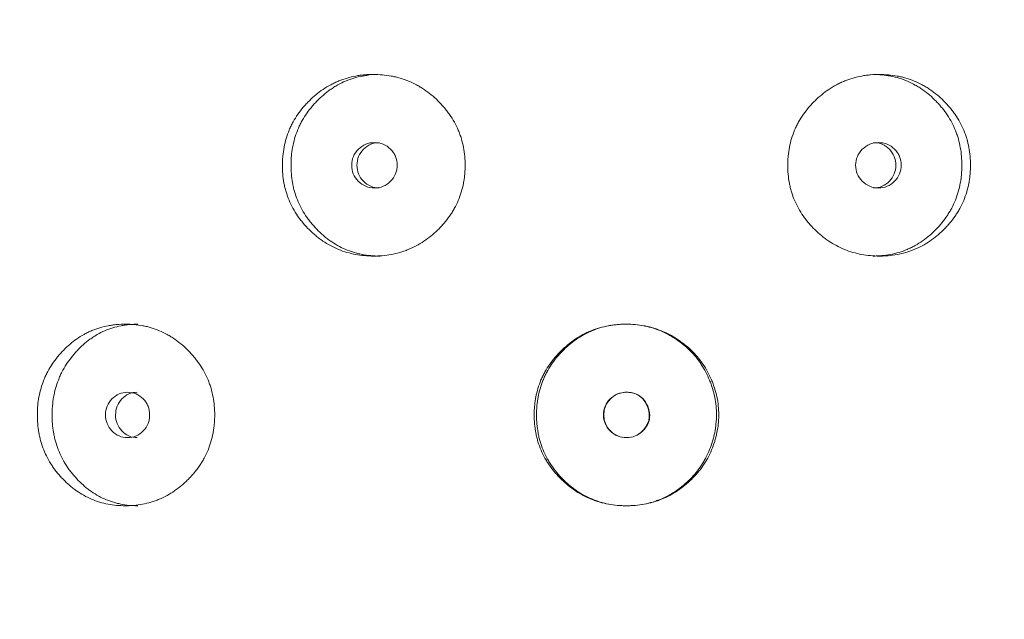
# Model space of a CAD drawing. Header units: millimetres. Extents: x 4 to 1188, y 1 to 840.
# Tile 47 of 197: x 350.49 to 356.69, y 380.5 to 384.28. Entities that reach past the tile are written whole.
import ezdxf

# ---------------------------------------------------------------- set-up
doc = ezdxf.new("R2010")
doc.units = ezdxf.units.MM
doc.layers.add('1', color=7, linetype='Continuous')
doc.styles.add('Arial Unicode MS', font='Arial Unicode MS')
doc.dimstyles.get("Standard").update_dxf_attribs({"dimtxt": 0.18, "dimasz": 0.18, "dimexe": 0.18, "dimexo": 0.0625, "dimgap": 0.09, "dimtad": 0, "dimtih": 1, "dimtoh": 1, "dimdec": 4, "dimzin": 0, "dimdsep": 46, "dimtxsty": 'Standard', "dimcen": 0.09, "dimadec": 0, "dimazin": 0, "dimtfac": 1, "dimtdec": 4, "dimtofl": 0, "dimtmove": 0, "dimatfit": 3, "dimfxl": 0, "dimtolj": 1, "dimtzin": 0, "dimarcsym": 0})

# ---------------------------------------------------------------- blocks, each defined once
blk = doc.blocks.new('_U16')
at = {"layer": '1', "color": 18, "lineweight": 35}
for p, q in [((344.5925, 527.4114), (404.5206, 527.4114)), ((402.5206, 527.4114), (402.5206, 270.3119)), ((366.0211, 270.3119), (404.5206, 270.3119))]:
    blk.add_line(p, q, dxfattribs=at)
at = {"layer": '1', "color": 18, "lineweight": 70}
for points in [[(402.5206, 527.4114), (403.2965, 523.9114), (401.7447, 523.9114)], [(402.5206, 270.3119), (401.7447, 273.8119), (403.2965, 273.8119)]]:
    blk.add_solid(points, dxfattribs=at)
at = {"layer": '1', "color": 18, "linetype": 'Continuous', "lineweight": 13, "insert": (400.4507, 388.3042), "char_height": 5, "attachment_point": 7, "rotation": 90, "line_spacing_factor": 1.047437, "style": 'Arial Unicode MS'}
blk.add_mtext('\\fArial Unicode MS|b0|i0;\\W1.0000;{\\H1.21x;(}1800{\\H1.21x;)}', dxfattribs=at)

msp = doc.modelspace()

# ---------------------------------------------------------------- linework, layer by layer
at = {"layer": '1', "color": 154, "linetype": 'Continuous', "lineweight": 13}
for points, knots in [([(353.2912, 383.3618), (353.2912, 383.3595), (353.2912, 383.3571), (353.2912, 383.3523), (353.291, 383.3451), (353.2905, 383.3285), (353.2889, 383.3047), (353.2867, 383.2858), (353.2848, 383.2716), (353.284, 383.2669), (353.2825, 383.2575), (353.2816, 383.2529), (353.2736, 383.211), (353.2627, 383.1751), (353.2407, 383.1233), (353.2324, 383.1063), (353.2209, 383.0856), (353.2185, 383.0814), (353.2136, 383.0732), (353.2062, 383.0611), (353.1983, 383.0492), (353.182, 383.0261), (353.1705, 383.0112), (353.1521, 382.9898), (353.1458, 382.9828), (353.133, 382.9691), (353.1264, 382.9623), (353.1129, 382.9491), (353.106, 382.9426), (353.0954, 382.9331), (353.0918, 382.93), (353.0846, 382.9238), (353.081, 382.9208), (353.0627, 382.9058), (353.0476, 382.8946), (353.001, 382.8634), (352.9679, 382.8457), (352.9284, 382.8297), (352.924, 382.8279), (352.9151, 382.8246), (352.9018, 382.8199), (352.8884, 382.8156), (352.8614, 382.8079), (352.8433, 382.8036), (352.8066, 382.797), (352.7881, 382.7945), (352.7601, 382.7921), (352.7507, 382.7915), (352.7366, 382.7909), (352.7319, 382.7907), (352.7225, 382.7905), (352.7178, 382.7905), (352.6755, 382.7905), (352.6383, 382.7937), (352.5832, 382.8039), (352.565, 382.8082), (352.5287, 382.8189), (352.5111, 382.8251), (352.4595, 382.8464), (352.4187, 382.8684), (352.3806, 382.8957), (352.3656, 382.907), (352.3582, 382.9129), (352.3364, 382.931), (352.3226, 382.9436), (352.296, 382.97), (352.2832, 382.9838), (352.2651, 383.0053), (352.2562, 383.0163), (352.2477, 383.0277), (352.2422, 383.0353), (352.2394, 383.0392), (352.2152, 383.0743), (352.1972, 383.1071), (352.1757, 383.1589), (352.1678, 383.1811), (352.1614, 383.2039), (352.159, 383.213), (352.1578, 383.2176), (352.1545, 383.2316), (352.1525, 383.2408), (352.1439, 383.2874), (352.14, 383.3344), (352.1411, 383.3817), (352.142, 383.4007), (352.1427, 383.4102), (352.1453, 383.4386), (352.1479, 383.4573), (352.1584, 383.5127), (352.1691, 383.5487), (352.1856, 383.5881), (352.1875, 383.5925), (352.1915, 383.6011), (352.1975, 383.614), (352.204, 383.6265), (352.2176, 383.6512), (352.2274, 383.6671), (352.2487, 383.6978), (352.2601, 383.7126), (352.2783, 383.734), (352.2845, 383.7411), (352.2941, 383.7515), (352.2974, 383.7549), (352.3039, 383.7617), (352.3073, 383.765), (352.3374, 383.7948), (352.3661, 383.8187), (352.4125, 383.8501), (352.4285, 383.8598), (352.4493, 383.8709), (352.4535, 383.8731), (352.4619, 383.8773), (352.4662, 383.8793), (352.4789, 383.8853), (352.4874, 383.889), (352.5305, 383.9065), (352.5661, 383.9167), (352.6119, 383.9252), (352.6257, 383.9273), (352.6397, 383.9291), (352.6491, 383.9301), (352.6538, 383.9306), (352.6772, 383.9326), (352.6959, 383.9334), (352.752, 383.9333), (352.7892, 383.9302), (352.831, 383.9225), (352.8357, 383.9216), (352.8449, 383.9197), (352.8587, 383.9166), (352.8904, 383.9082), (352.9343, 383.8929), (352.9765, 383.873), (353.0051, 383.8568), (353.0172, 383.8493), (353.0251, 383.8442), (353.0291, 383.8416), (353.0645, 383.8178), (353.0934, 383.7938), (353.1338, 383.7543), (353.1467, 383.7405), (353.1621, 383.7224), (353.1652, 383.7188), (353.1711, 383.7114), (353.18, 383.7003), (353.1883, 383.6889), (353.2152, 383.6504), (353.2335, 383.6176), (353.2519, 383.5741), (353.2554, 383.5652), (353.2618, 383.5473), (353.2648, 383.5382), (353.2729, 383.5111), (353.2774, 383.4928), (353.2879, 383.4374), (353.2912, 383.3999), (353.2912, 383.3618)], [0, 0, 0, 0, 0.001953, 0.001953, 0.003906, 0.007812, 0.015625, 0.023438, 0.023438, 0.027344, 0.027344, 0.03125, 0.03125, 0.0625, 0.0625, 0.078125, 0.078125, 0.082031, 0.082031, 0.085938, 0.09375, 0.09375, 0.109375, 0.109375, 0.117187, 0.117187, 0.125, 0.125, 0.132812, 0.132812, 0.136719, 0.136719, 0.140625, 0.140625, 0.15625, 0.15625, 0.1875, 0.1875, 0.191406, 0.191406, 0.195312, 0.203125, 0.203125, 0.21875, 0.21875, 0.234375, 0.234375, 0.242187, 0.242187, 0.246094, 0.246094, 0.25, 0.25, 0.28125, 0.28125, 0.296875, 0.296875, 0.3125, 0.3125, 0.34375, 0.351562, 0.351562, 0.359375, 0.359375, 0.375, 0.375, 0.390625, 0.390625, 0.398437, 0.402344, 0.402344, 0.40625, 0.40625, 0.4375, 0.4375, 0.453125, 0.457031, 0.457031, 0.460937, 0.460937, 0.46875, 0.46875, 0.5, 0.507812, 0.507812, 0.515625, 0.515625, 0.53125, 0.53125, 0.5625, 0.5625, 0.566406, 0.566406, 0.570312, 0.578125, 0.578125, 0.59375, 0.59375, 0.609375, 0.609375, 0.617187, 0.617187, 0.621094, 0.621094, 0.625, 0.625, 0.65625, 0.65625, 0.671875, 0.671875, 0.675781, 0.675781, 0.679687, 0.679687, 0.6875, 0.6875, 0.71875, 0.71875, 0.726562, 0.730469, 0.730469, 0.734375, 0.734375, 0.75, 0.75, 0.78125, 0.78125, 0.785156, 0.785156, 0.789062, 0.796875, 0.8125, 0.828125, 0.835937, 0.839844, 0.839844, 0.84375, 0.84375, 0.875, 0.875, 0.890625, 0.890625, 0.894531, 0.894531, 0.898437, 0.90625, 0.90625, 0.9375, 0.9375, 0.945312, 0.945312, 0.953125, 0.953125, 0.96875, 0.96875, 1, 1, 1, 1]), ([(352.7537, 382.7905), (352.7533, 382.7905), (352.753, 382.7905), (352.7156, 382.7905), (352.6789, 382.7938), (352.6335, 382.8026), (352.6244, 382.8046), (352.6109, 382.8079), (352.6064, 382.8091), (352.5974, 382.8116), (352.5751, 382.8181), (352.5535, 382.826), (352.503, 382.8477), (352.4671, 382.8679), (352.4333, 382.8924), (352.4259, 382.898), (352.4222, 382.9008), (352.4112, 382.9094), (352.404, 382.9153), (352.3829, 382.9335), (352.3695, 382.9462), (352.3437, 382.9728), (352.3314, 382.9866), (352.3138, 383.0082), (352.3081, 383.0156), (352.2998, 383.0269), (352.2971, 383.0307), (352.2917, 383.0383), (352.2891, 383.0422), (352.2659, 383.0771), (352.2487, 383.1098), (352.2281, 383.1612), (352.2206, 383.1832), (352.2145, 383.2058), (352.2122, 383.2149), (352.2111, 383.2195), (352.2079, 383.2332), (352.206, 383.2424), (352.1978, 383.2884), (352.1942, 383.3347), (352.1953, 383.3815), (352.1961, 383.4002), (352.1967, 383.4096), (352.1992, 383.4376), (352.2017, 383.4561), (352.2117, 383.5109), (352.2219, 383.5466), (352.2377, 383.5857), (352.2395, 383.59), (352.2432, 383.5986), (352.249, 383.6115), (352.2552, 383.6239), (352.2682, 383.6485), (352.2872, 383.6802), (352.3092, 383.7099), (352.3268, 383.7314), (352.3328, 383.7385), (352.3452, 383.7524), (352.3516, 383.7592), (352.3841, 383.7925), (352.412, 383.8166), (352.4498, 383.8431), (352.4613, 383.8508), (352.4732, 383.858), (352.4812, 383.8628), (352.4853, 383.8651), (352.5056, 383.8764), (352.5222, 383.8845), (352.573, 383.9059), (352.608, 383.9164), (352.6533, 383.925), (352.6624, 383.9265), (352.6755, 383.9283), (352.6794, 383.9288), (352.6832, 383.9293)], [0, 0, 0, 0, 0.000618, 0.000618, 0.065703, 0.065703, 0.081975, 0.081975, 0.09011, 0.09011, 0.098246, 0.130789, 0.130789, 0.195874, 0.204009, 0.204009, 0.212145, 0.212145, 0.228416, 0.228416, 0.260959, 0.260959, 0.293501, 0.293501, 0.309773, 0.309773, 0.317908, 0.317908, 0.326044, 0.326044, 0.391129, 0.391129, 0.423671, 0.431807, 0.431807, 0.439943, 0.439943, 0.456214, 0.456214, 0.521299, 0.53757, 0.53757, 0.553842, 0.553842, 0.586384, 0.586384, 0.651469, 0.651469, 0.659605, 0.659605, 0.667741, 0.684012, 0.684012, 0.716554, 0.749097, 0.749097, 0.765368, 0.765368, 0.781639, 0.781639, 0.846725, 0.846725, 0.862996, 0.871132, 0.871132, 0.879267, 0.879267, 0.91181, 0.91181, 0.976895, 0.976895, 0.993166, 0.993166, 1, 1, 1, 1]), ([(356.4727, 383.3618), (356.4727, 383.3595), (356.4727, 383.3571), (356.4726, 383.3523), (356.4725, 383.3451), (356.472, 383.3285), (356.4704, 383.3047), (356.4683, 383.2858), (356.4663, 383.2716), (356.4656, 383.2669), (356.4641, 383.2575), (356.4632, 383.2529), (356.4553, 383.211), (356.4446, 383.1751), (356.4229, 383.1233), (356.4147, 383.1063), (356.4033, 383.0856), (356.4009, 383.0814), (356.3961, 383.0732), (356.3888, 383.0611), (356.381, 383.0492), (356.3649, 383.0261), (356.3535, 383.0112), (356.3353, 382.9898), (356.3291, 382.9828), (356.3164, 382.9691), (356.3098, 382.9623), (356.2965, 382.9491), (356.2896, 382.9426), (356.2791, 382.9331), (356.2756, 382.93), (356.2685, 382.9238), (356.2649, 382.9208), (356.2468, 382.9058), (356.2318, 382.8946), (356.1856, 382.8634), (356.1527, 382.8457), (356.1134, 382.8297), (356.109, 382.8279), (356.1002, 382.8246), (356.087, 382.8199), (356.0736, 382.8156), (356.0467, 382.8079), (356.0286, 382.8036), (355.9921, 382.797), (355.9736, 382.7945), (355.9457, 382.7921), (355.9363, 382.7915), (355.9222, 382.7909), (355.9175, 382.7907), (355.9081, 382.7905), (355.9034, 382.7905), (355.8611, 382.7905), (355.8238, 382.7937), (355.7686, 382.8039), (355.7503, 382.8082), (355.7139, 382.8189), (355.6962, 382.8251), (355.6443, 382.8464), (355.6032, 382.8684), (355.5648, 382.8957), (355.5497, 382.907), (355.5422, 382.9129), (355.5203, 382.931), (355.5063, 382.9436), (355.4794, 382.97), (355.4665, 382.9838), (355.4481, 383.0053), (355.4392, 383.0163), (355.4306, 383.0277), (355.425, 383.0353), (355.4222, 383.0392), (355.3977, 383.0743), (355.3795, 383.1071), (355.3576, 383.1589), (355.3497, 383.1811), (355.3432, 383.2039), (355.3407, 383.213), (355.3395, 383.2176), (355.3361, 383.2316), (355.3341, 383.2408), (355.3254, 383.2874), (355.3215, 383.3344), (355.3226, 383.3817), (355.3235, 383.4007), (355.3242, 383.4102), (355.3268, 383.4386), (355.3295, 383.4573), (355.3402, 383.5127), (355.351, 383.5487), (355.3677, 383.5881), (355.3697, 383.5925), (355.3736, 383.6011), (355.3797, 383.614), (355.3863, 383.6265), (355.4001, 383.6512), (355.4101, 383.6671), (355.4316, 383.6978), (355.4431, 383.7126), (355.4615, 383.734), (355.4678, 383.7411), (355.4775, 383.7515), (355.4808, 383.7549), (355.4874, 383.7617), (355.4908, 383.765), (355.5212, 383.7948), (355.5502, 383.8187), (355.597, 383.8501), (355.6131, 383.8598), (355.6341, 383.8709), (355.6383, 383.8731), (355.6467, 383.8773), (355.651, 383.8793), (355.6638, 383.8853), (355.6724, 383.889), (355.7157, 383.9065), (355.7514, 383.9167), (355.7973, 383.9252), (355.8112, 383.9273), (355.8252, 383.9291), (355.8346, 383.9301), (355.8393, 383.9306), (355.8628, 383.9326), (355.8815, 383.9334), (355.9376, 383.9333), (355.9748, 383.9302), (356.0165, 383.9225), (356.0211, 383.9216), (356.0303, 383.9197), (356.044, 383.9166), (356.0756, 383.9082), (356.1193, 383.8929), (356.1612, 383.873), (356.1896, 383.8568), (356.2016, 383.8493), (356.2095, 383.8442), (356.2135, 383.8416), (356.2486, 383.8178), (356.2772, 383.7938), (356.3172, 383.7543), (356.33, 383.7405), (356.3452, 383.7224), (356.3482, 383.7188), (356.3541, 383.7114), (356.3629, 383.7003), (356.3711, 383.6889), (356.3977, 383.6504), (356.4158, 383.6176), (356.4339, 383.5741), (356.4373, 383.5652), (356.4437, 383.5473), (356.4466, 383.5382), (356.4547, 383.5111), (356.459, 383.4928), (356.4694, 383.4374), (356.4727, 383.3999), (356.4727, 383.3618)], [0, 0, 0, 0, 0.001953, 0.001953, 0.003906, 0.007813, 0.015625, 0.023438, 0.023438, 0.027344, 0.027344, 0.03125, 0.03125, 0.0625, 0.0625, 0.078125, 0.078125, 0.082031, 0.082031, 0.085938, 0.09375, 0.09375, 0.109375, 0.109375, 0.117188, 0.117188, 0.125, 0.125, 0.132813, 0.132813, 0.136719, 0.136719, 0.140625, 0.140625, 0.15625, 0.15625, 0.1875, 0.1875, 0.191406, 0.191406, 0.195313, 0.203125, 0.203125, 0.21875, 0.21875, 0.234375, 0.234375, 0.242188, 0.242188, 0.246094, 0.246094, 0.25, 0.25, 0.28125, 0.28125, 0.296875, 0.296875, 0.3125, 0.3125, 0.34375, 0.351563, 0.351563, 0.359375, 0.359375, 0.375, 0.375, 0.390625, 0.390625, 0.398438, 0.402344, 0.402344, 0.40625, 0.40625, 0.4375, 0.4375, 0.453125, 0.457031, 0.457031, 0.460938, 0.460938, 0.46875, 0.46875, 0.5, 0.507813, 0.507813, 0.515625, 0.515625, 0.53125, 0.53125, 0.5625, 0.5625, 0.566406, 0.566406, 0.570313, 0.578125, 0.578125, 0.59375, 0.59375, 0.609375, 0.609375, 0.617188, 0.617188, 0.621094, 0.621094, 0.625, 0.625, 0.65625, 0.65625, 0.671875, 0.671875, 0.675781, 0.675781, 0.679688, 0.679688, 0.6875, 0.6875, 0.71875, 0.71875, 0.726563, 0.730469, 0.730469, 0.734375, 0.734375, 0.75, 0.75, 0.78125, 0.78125, 0.785156, 0.785156, 0.789063, 0.796875, 0.8125, 0.828125, 0.835938, 0.839844, 0.839844, 0.84375, 0.84375, 0.875, 0.875, 0.890625, 0.890625, 0.894531, 0.894531, 0.898438, 0.90625, 0.90625, 0.9375, 0.9375, 0.945313, 0.945313, 0.953125, 0.953125, 0.96875, 0.96875, 1, 1, 1, 1]), ([(355.86, 383.9334), (355.8602, 383.9334), (355.8604, 383.9334), (355.8791, 383.9333), (355.8975, 383.9325), (355.9251, 383.93), (355.9389, 383.9284), (355.9526, 383.9263), (355.9618, 383.9248), (355.9664, 383.9239), (356.0074, 383.916), (356.06, 383.9), (356.1176, 383.8716), (356.1416, 383.8573), (356.1573, 383.8474), (356.165, 383.8422), (356.1878, 383.8262), (356.2023, 383.8148), (356.2302, 383.7907), (356.2437, 383.778), (356.263, 383.7581), (356.2725, 383.7479), (356.2817, 383.7374), (356.2878, 383.7303), (356.2907, 383.7267), (356.3054, 383.7086), (356.3164, 383.6937), (356.3471, 383.6476), (356.3643, 383.6149), (356.38, 383.5759), (356.3816, 383.5716), (356.3849, 383.5628), (356.3865, 383.5583), (356.391, 383.545), (356.3938, 383.5361), (356.4014, 383.5092), (356.4056, 383.4912), (356.4154, 383.4365), (356.4185, 383.3994), (356.4185, 383.3618)], [0, 0, 0, 0, 0.000687, 0.000687, 0.063144, 0.063144, 0.094373, 0.109987, 0.109987, 0.125601, 0.125601, 0.250515, 0.312972, 0.344201, 0.344201, 0.375429, 0.375429, 0.437886, 0.437886, 0.500344, 0.500344, 0.531572, 0.547186, 0.547186, 0.562801, 0.562801, 0.625258, 0.625258, 0.750172, 0.750172, 0.765786, 0.765786, 0.7814, 0.7814, 0.812629, 0.812629, 0.875086, 0.875086, 1, 1, 1, 1]), ([(352.5771, 383.3619), (352.5771, 383.3423), (352.5805, 383.3241), (352.5943, 383.2906), (352.6046, 383.2754), (352.6328, 383.2473), (352.6483, 383.2367), (352.6821, 383.2226), (352.7002, 383.2191), (352.7598, 383.2191), (352.7936, 383.233), (352.8357, 383.275), (352.8462, 383.2904), (352.8567, 383.3156), (352.8593, 383.3243), (352.8628, 383.3425), (352.8637, 383.3519), (352.8636, 383.3816), (352.8601, 383.4), (352.8496, 383.4252), (352.8453, 383.4332), (352.8349, 383.4485), (352.8289, 383.4556), (352.8077, 383.4767), (352.7921, 383.4872), (352.7583, 383.5013), (352.7402, 383.5047), (352.6805, 383.5046), (352.6466, 383.4905), (352.5912, 383.435), (352.5773, 383.4012), (352.5771, 383.3619)], [0, 0, 0, 0, 0.0625, 0.0625, 0.125, 0.125, 0.1875, 0.1875, 0.25, 0.25, 0.375, 0.375, 0.4375, 0.4375, 0.46875, 0.46875, 0.5, 0.5, 0.5625, 0.5625, 0.59375, 0.59375, 0.625, 0.625, 0.6875, 0.6875, 0.75, 0.75, 0.875, 0.875, 1, 1, 1, 1]), ([(352.751, 383.5047), (352.7509, 383.5047), (352.7323, 383.5047), (352.6952, 383.498), (352.649, 383.4651), (352.617, 383.4182), (352.6105, 383.3807), (352.6104, 383.3619)], [0, 0, 0, 0, 0.000568, 0.250749, 0.500333, 0.749366, 1, 1, 1, 1]), ([(355.7499, 383.3619), (355.7499, 383.3423), (355.7533, 383.3241), (355.7672, 383.2906), (355.7775, 383.2754), (355.8058, 383.2473), (355.8213, 383.2367), (355.8552, 383.2226), (355.8732, 383.2191), (355.9329, 383.2191), (355.9666, 383.233), (356.0086, 383.275), (356.0191, 383.2904), (356.0295, 383.3156), (356.0321, 383.3243), (356.0356, 383.3425), (356.0364, 383.3519), (356.0364, 383.3816), (356.0329, 383.4), (356.0225, 383.4252), (356.0181, 383.4332), (356.0077, 383.4485), (356.0018, 383.4556), (355.9806, 383.4767), (355.9651, 383.4872), (355.9313, 383.5013), (355.9133, 383.5047), (355.8536, 383.5046), (355.8196, 383.4905), (355.7641, 383.435), (355.7501, 383.4012), (355.7499, 383.3619)], [0, 0, 0, 0, 0.0625, 0.0625, 0.125, 0.125, 0.1875, 0.1875, 0.25, 0.25, 0.375, 0.375, 0.4375, 0.4375, 0.46875, 0.46875, 0.5, 0.5, 0.5625, 0.5625, 0.59375, 0.59375, 0.625, 0.625, 0.6875, 0.6875, 0.75, 0.75, 0.875, 0.875, 1, 1, 1, 1]), ([(355.8626, 383.2191), (355.8626, 383.2191), (355.8812, 383.2191), (355.9183, 383.2258), (355.9645, 383.2587), (355.9967, 383.3056), (356.0064, 383.3619), (355.9967, 383.4181), (355.9645, 383.4651), (355.9184, 383.4979), (355.8814, 383.5047), (355.863, 383.5047)], [0, 0, 0, 0, 0.000012, 0.12511, 0.250076, 0.375335, 0.500181, 0.625927, 0.750257, 0.875891, 1, 1, 1, 1]), ([(352.6104, 383.3619), (352.6104, 383.3432), (352.6167, 383.3058), (352.649, 383.2589), (352.695, 383.226), (352.7321, 383.2192), (352.7506, 383.2191)], [0, 0, 0, 0, 0.249735, 0.499453, 0.751023, 1, 1, 1, 1]), ([(356.4185, 383.3618), (356.4185, 383.3595), (356.4185, 383.3571), (356.4185, 383.3524), (356.4184, 383.3454), (356.4179, 383.3289), (356.4164, 383.3055), (356.4144, 383.2868), (356.4125, 383.2728), (356.4118, 383.2681), (356.4104, 383.2588), (356.4096, 383.2542), (356.402, 383.2128), (356.3918, 383.1772), (356.3711, 383.1257), (356.3632, 383.1089), (356.3523, 383.0882), (356.35, 383.0841), (356.3454, 383.0759), (356.3384, 383.0638), (356.3309, 383.052), (356.3051, 383.0133), (356.2816, 382.9848), (356.2492, 382.9515), (356.2425, 382.945), (356.2324, 382.9354), (356.2289, 382.9323), (356.222, 382.926), (356.2185, 382.923), (356.2009, 382.9079), (356.1717, 382.8852), (356.1328, 382.8607), (356.1041, 382.8458), (356.0915, 382.8398), (356.0831, 382.836), (356.0788, 382.8341), (356.0402, 382.8178), (356.005, 382.8074), (355.9509, 382.7971), (355.9281, 382.794), (355.905, 382.7922), (355.8957, 382.7915), (355.8911, 382.7913), (355.8775, 382.7907), (355.8685, 382.7905), (355.8596, 382.7905)], [0, 0, 0, 0, 0.007822, 0.007822, 0.015644, 0.031287, 0.062574, 0.093861, 0.093861, 0.109505, 0.109505, 0.125149, 0.125149, 0.250297, 0.250297, 0.312872, 0.312872, 0.328515, 0.328515, 0.344159, 0.375446, 0.375446, 0.500594, 0.500594, 0.531882, 0.531882, 0.547525, 0.547525, 0.563169, 0.563169, 0.625743, 0.688317, 0.719605, 0.735248, 0.735248, 0.750892, 0.750892, 0.87604, 0.87604, 0.938615, 0.954258, 0.954258, 0.969902, 0.969902, 1, 1, 1, 1]), ([(351.7146, 381.7904), (351.7146, 381.788), (351.7146, 381.7856), (351.7146, 381.7809), (351.7145, 381.7737), (351.7139, 381.7571), (351.7124, 381.7333), (351.7103, 381.7144), (351.7083, 381.7002), (351.7076, 381.6955), (351.7061, 381.6861), (351.7053, 381.6814), (351.6974, 381.6396), (351.6868, 381.6037), (351.6653, 381.5518), (351.6572, 381.5349), (351.6459, 381.5141), (351.6435, 381.51), (351.6388, 381.5018), (351.6315, 381.4896), (351.6238, 381.4778), (351.608, 381.4546), (351.5967, 381.4398), (351.5787, 381.4184), (351.5726, 381.4114), (351.56, 381.3976), (351.5536, 381.3909), (351.5404, 381.3777), (351.5337, 381.3712), (351.5234, 381.3617), (351.5199, 381.3585), (351.5129, 381.3524), (351.5093, 381.3493), (351.4915, 381.3344), (351.4768, 381.3232), (351.4313, 381.2919), (351.3992, 381.2742), (351.3607, 381.2582), (351.3564, 381.2565), (351.3478, 381.2532), (351.3348, 381.2484), (351.3218, 381.2442), (351.2955, 381.2364), (351.2779, 381.2322), (351.2422, 381.2255), (351.2242, 381.2231), (351.1971, 381.2207), (351.188, 381.2201), (351.1743, 381.2195), (351.1697, 381.2193), (351.1605, 381.2191), (351.156, 381.2191), (351.1149, 381.2191), (351.0788, 381.2223), (351.0255, 381.2325), (351.0078, 381.2368), (350.9727, 381.2474), (350.9556, 381.2537), (350.9057, 381.2749), (350.8662, 381.297), (350.8294, 381.3243), (350.8149, 381.3356), (350.8077, 381.3415), (350.7867, 381.3596), (350.7733, 381.3722), (350.7477, 381.3986), (350.7354, 381.4124), (350.7178, 381.4339), (350.7093, 381.4449), (350.7011, 381.4562), (350.6957, 381.4639), (350.6931, 381.4678), (350.6698, 381.5029), (350.6524, 381.5357), (350.6316, 381.5875), (350.6241, 381.6096), (350.6179, 381.6324), (350.6155, 381.6416), (350.6144, 381.6462), (350.6112, 381.6601), (350.6093, 381.6694), (350.601, 381.716), (350.5972, 381.7629), (350.5983, 381.8103), (350.5992, 381.8293), (350.5998, 381.8388), (350.6023, 381.8672), (350.6048, 381.8858), (350.615, 381.9412), (350.6253, 381.9773), (350.6412, 382.0167), (350.6431, 382.0211), (350.6468, 382.0297), (350.6526, 382.0426), (350.6589, 382.0551), (350.672, 382.0798), (350.6815, 382.0956), (350.702, 382.1263), (350.713, 382.1411), (350.7306, 382.1626), (350.7366, 382.1697), (350.7459, 382.18), (350.749, 382.1835), (350.7553, 382.1902), (350.7585, 382.1936), (350.7876, 382.2234), (350.8154, 382.2473), (350.8602, 382.2786), (350.8757, 382.2883), (350.8959, 382.2995), (350.8999, 382.3016), (350.908, 382.3059), (350.9121, 382.3079), (350.9244, 382.3139), (350.9327, 382.3176), (350.9744, 382.3351), (351.0089, 382.3453), (351.0532, 382.3537), (351.0667, 382.3559), (351.0802, 382.3576), (351.0893, 382.3587), (351.0939, 382.3591), (351.1166, 382.3612), (351.1347, 382.3619), (351.1892, 382.3619), (351.2254, 382.3588), (351.266, 382.3511), (351.2705, 382.3502), (351.2795, 382.3482), (351.2929, 382.3451), (351.3237, 382.3368), (351.3664, 382.3214), (351.4075, 382.3016), (351.4354, 382.2854), (351.4471, 382.2779), (351.4549, 382.2728), (351.4588, 382.2702), (351.4932, 382.2464), (351.5215, 382.2224), (351.5608, 382.1828), (351.5734, 382.1691), (351.5885, 382.151), (351.5915, 382.1473), (351.5973, 382.14), (351.6059, 382.1289), (351.6141, 382.1175), (351.6404, 382.0789), (351.6582, 382.0462), (351.6762, 382.0026), (351.6796, 381.9938), (351.6859, 381.9758), (351.6888, 381.9668), (351.6968, 381.9396), (351.7011, 381.9213), (351.7114, 381.866), (351.7146, 381.8285), (351.7146, 381.7904)], [0, 0, 0, 0, 0.001953, 0.001953, 0.003906, 0.007812, 0.015625, 0.023437, 0.023437, 0.027344, 0.027344, 0.03125, 0.03125, 0.0625, 0.0625, 0.078125, 0.078125, 0.082031, 0.082031, 0.085938, 0.09375, 0.09375, 0.109375, 0.109375, 0.117188, 0.117188, 0.125, 0.125, 0.132813, 0.132813, 0.136719, 0.136719, 0.140625, 0.140625, 0.15625, 0.15625, 0.1875, 0.1875, 0.191406, 0.191406, 0.195313, 0.203125, 0.203125, 0.21875, 0.21875, 0.234375, 0.234375, 0.242188, 0.242188, 0.246094, 0.246094, 0.25, 0.25, 0.28125, 0.28125, 0.296875, 0.296875, 0.3125, 0.3125, 0.34375, 0.351562, 0.351562, 0.359375, 0.359375, 0.375, 0.375, 0.390625, 0.390625, 0.398437, 0.402344, 0.402344, 0.40625, 0.40625, 0.4375, 0.4375, 0.453125, 0.457031, 0.457031, 0.460938, 0.460938, 0.46875, 0.46875, 0.5, 0.507813, 0.507813, 0.515625, 0.515625, 0.53125, 0.53125, 0.5625, 0.5625, 0.566406, 0.566406, 0.570313, 0.578125, 0.578125, 0.59375, 0.59375, 0.609375, 0.609375, 0.617188, 0.617188, 0.621094, 0.621094, 0.625, 0.625, 0.65625, 0.65625, 0.671875, 0.671875, 0.675781, 0.675781, 0.679688, 0.679688, 0.6875, 0.6875, 0.71875, 0.71875, 0.726563, 0.730469, 0.730469, 0.734375, 0.734375, 0.75, 0.75, 0.78125, 0.78125, 0.785156, 0.785156, 0.789063, 0.796875, 0.8125, 0.828125, 0.835938, 0.839844, 0.839844, 0.84375, 0.84375, 0.875, 0.875, 0.890625, 0.890625, 0.894531, 0.894531, 0.898438, 0.90625, 0.90625, 0.9375, 0.9375, 0.945313, 0.945313, 0.953125, 0.953125, 0.96875, 0.96875, 1, 1, 1, 1]), ([(351.231, 381.2191), (351.2307, 381.2191), (351.2303, 381.2191), (351.194, 381.2191), (351.1584, 381.2224), (351.1144, 381.2311), (351.1057, 381.2331), (351.0926, 381.2365), (351.0882, 381.2377), (351.0795, 381.2402), (351.0579, 381.2467), (351.037, 381.2546), (350.9881, 381.2763), (350.9534, 381.2965), (350.9208, 381.321), (350.9135, 381.3266), (350.91, 381.3294), (350.8993, 381.338), (350.8924, 381.3439), (350.872, 381.3621), (350.8591, 381.3748), (350.8342, 381.4013), (350.8223, 381.4152), (350.8053, 381.4368), (350.7998, 381.4441), (350.7918, 381.4554), (350.7892, 381.4592), (350.784, 381.4669), (350.7815, 381.4708), (350.7591, 381.5057), (350.7425, 381.5383), (350.7227, 381.5898), (350.7155, 381.6118), (350.7096, 381.6344), (350.7073, 381.6435), (350.7063, 381.6481), (350.7032, 381.6618), (350.7014, 381.671), (350.6935, 381.7169), (350.69, 381.7633), (350.691, 381.8101), (350.6918, 381.8288), (350.6924, 381.8382), (350.6948, 381.8662), (350.6972, 381.8847), (350.7069, 381.9395), (350.7167, 381.9752), (350.7319, 382.0143), (350.7336, 382.0186), (350.7373, 382.0272), (350.7428, 382.04), (350.7488, 382.0525), (350.7614, 382.0771), (350.7797, 382.1088), (350.8009, 382.1385), (350.8178, 382.16), (350.8236, 382.1671), (350.8356, 382.1809), (350.8418, 382.1878), (350.8731, 382.2211), (350.9001, 382.2452), (350.9367, 382.2717), (350.9478, 382.2794), (350.9593, 382.2866), (350.9671, 382.2913), (350.971, 382.2937), (350.9907, 382.305), (351.0067, 382.3131), (351.0558, 382.3345), (351.0898, 382.3449), (351.1336, 382.3536), (351.1425, 382.3551), (351.1559, 382.357), (351.1604, 382.3576), (351.1693, 382.3586), (351.1738, 382.3591), (351.196, 382.3611), (351.2137, 382.3619), (351.2314, 382.3619)], [0, 0, 0, 0, 0.000594, 0.000594, 0.063078, 0.063078, 0.078699, 0.078699, 0.08651, 0.08651, 0.09432, 0.125562, 0.125562, 0.188047, 0.195857, 0.195857, 0.203668, 0.203668, 0.219289, 0.219289, 0.250531, 0.250531, 0.281773, 0.281773, 0.297394, 0.297394, 0.305205, 0.305205, 0.313015, 0.313015, 0.3755, 0.3755, 0.406742, 0.414553, 0.414553, 0.422363, 0.422363, 0.437984, 0.437984, 0.500469, 0.51609, 0.51609, 0.531711, 0.531711, 0.562953, 0.562953, 0.625437, 0.625437, 0.633248, 0.633248, 0.641058, 0.65668, 0.65668, 0.687922, 0.719164, 0.719164, 0.734785, 0.734785, 0.750406, 0.750406, 0.812891, 0.812891, 0.828512, 0.836322, 0.836322, 0.844133, 0.844133, 0.875375, 0.875375, 0.937859, 0.937859, 0.95348, 0.95348, 0.961291, 0.961291, 0.969101, 0.969101, 1, 1, 1, 1]), ([(354.8881, 381.7913), (354.888, 381.7818), (354.8877, 381.7723), (354.8867, 381.7533), (354.8859, 381.7439), (354.883, 381.7156), (354.8801, 381.6968), (354.8753, 381.6735), (354.8743, 381.6688), (354.8722, 381.6595), (354.8689, 381.6457), (354.86, 381.6139), (354.8441, 381.5697), (354.8237, 381.5274), (354.8094, 381.5028), (354.8019, 381.4907), (354.7994, 381.4866), (354.7942, 381.4787), (354.7915, 381.4747), (354.7672, 381.4396), (354.7427, 381.411), (354.7022, 381.3714), (354.6881, 381.3588), (354.6586, 381.3347), (354.6434, 381.3234), (354.5964, 381.2921), (354.5633, 381.2745), (354.5195, 381.2568), (354.5107, 381.2535), (354.4972, 381.2488), (354.4926, 381.2473), (354.4835, 381.2445), (354.479, 381.2431), (354.4562, 381.2365), (354.4378, 381.2323), (354.3823, 381.2222), (354.3448, 381.2191), (354.302, 381.2191), (354.2972, 381.2191), (354.2877, 381.2193), (354.2735, 381.2198), (354.2594, 381.2207), (354.2312, 381.2231), (354.1938, 381.2281), (354.1571, 381.2366), (354.1298, 381.2445), (354.1208, 381.2473), (354.1027, 381.2536), (354.0939, 381.2569), (354.05, 381.2746), (354.017, 381.2923), (353.9701, 381.3235), (353.955, 381.3348), (353.9366, 381.3498), (353.9329, 381.3528), (353.9257, 381.359), (353.915, 381.3684), (353.9046, 381.3781), (353.8843, 381.3978), (353.8713, 381.4116), (353.8468, 381.4401), (353.8351, 381.455), (353.8214, 381.4744), (353.8188, 381.4784), (353.8135, 381.4863), (353.8109, 381.4903), (353.8033, 381.5023), (353.7888, 381.5267), (353.7764, 381.552), (353.7618, 381.5864), (353.7522, 381.6128), (353.7434, 381.6446), (353.7402, 381.6585), (353.7382, 381.6678), (353.7372, 381.6724), (353.7291, 381.7145), (353.7259, 381.7521), (353.726, 381.8087), (353.7268, 381.8276), (353.7289, 381.8513), (353.7294, 381.856), (353.7305, 381.8655), (353.7323, 381.8796), (353.7346, 381.8936), (353.7434, 381.9398), (353.7542, 381.9758), (353.7725, 382.0192), (353.7764, 382.0278), (353.7827, 382.0406), (353.7848, 382.0449), (353.7892, 382.0534), (353.7915, 382.0575), (353.803, 382.0783), (353.813, 382.0942), (353.8346, 382.125), (353.8461, 382.1399), (353.8705, 382.1685), (353.8834, 382.1822), (353.9004, 382.1989), (353.9038, 382.2022), (353.9108, 382.2087), (353.9212, 382.2183), (353.932, 382.2275), (353.9538, 382.2454), (353.984, 382.2679), (354.0243, 382.2922), (354.0498, 382.3049), (354.0627, 382.311), (354.067, 382.3129), (354.0757, 382.3167), (354.0801, 382.3186), (354.1195, 382.3346), (354.1556, 382.3449), (354.211, 382.3551), (354.2297, 382.3577), (354.2533, 382.3598), (354.2581, 382.3602), (354.2676, 382.3608), (354.2723, 382.361), (354.2865, 382.3617), (354.2959, 382.3619), (354.3431, 382.362), (354.3806, 382.3588), (354.427, 382.3501), (354.4363, 382.3481), (354.4501, 382.3448), (354.4548, 382.3436), (354.464, 382.3412), (354.4685, 382.3399), (354.4913, 382.3332), (354.5091, 382.327), (354.5439, 382.3129), (354.578, 382.297), (354.6107, 382.2779), (354.6306, 382.265), (354.6346, 382.2623), (354.6424, 382.257), (354.6541, 382.2489), (354.6805, 382.229), (354.7017, 382.2105), (354.7288, 382.1845), (354.7481, 382.1639), (354.7659, 382.1417), (354.7774, 382.1265), (354.7829, 382.1188), (354.8096, 382.0796), (354.8275, 382.0465), (354.846, 382.0031), (354.8495, 381.9943), (354.8562, 381.9766), (354.8593, 381.9675), (354.8679, 381.9404), (354.8727, 381.9222), (354.8843, 381.8669), (354.8882, 381.8295), (354.8881, 381.7913)], [0, 0, 0, 0, 0.007812, 0.007812, 0.015625, 0.015625, 0.03125, 0.03125, 0.035156, 0.035156, 0.039062, 0.046875, 0.0625, 0.078125, 0.085937, 0.085937, 0.089844, 0.089844, 0.09375, 0.09375, 0.125, 0.125, 0.140625, 0.140625, 0.15625, 0.15625, 0.1875, 0.1875, 0.195312, 0.195312, 0.199219, 0.199219, 0.203125, 0.203125, 0.21875, 0.21875, 0.25, 0.25, 0.253906, 0.253906, 0.257812, 0.265625, 0.265625, 0.28125, 0.296875, 0.296875, 0.304687, 0.304687, 0.3125, 0.3125, 0.34375, 0.34375, 0.359375, 0.359375, 0.363281, 0.363281, 0.367187, 0.375, 0.375, 0.390625, 0.390625, 0.40625, 0.40625, 0.410156, 0.410156, 0.414062, 0.414062, 0.421875, 0.4375, 0.4375, 0.453125, 0.460937, 0.464844, 0.464844, 0.46875, 0.46875, 0.5, 0.5, 0.515625, 0.515625, 0.519531, 0.519531, 0.523437, 0.53125, 0.53125, 0.5625, 0.5625, 0.570312, 0.570312, 0.574219, 0.574219, 0.578125, 0.578125, 0.59375, 0.59375, 0.609375, 0.609375, 0.625, 0.625, 0.628906, 0.628906, 0.632812, 0.640625, 0.640625, 0.65625, 0.671875, 0.679687, 0.679687, 0.683594, 0.683594, 0.6875, 0.6875, 0.71875, 0.71875, 0.734375, 0.734375, 0.738281, 0.738281, 0.742187, 0.742187, 0.75, 0.75, 0.78125, 0.78125, 0.789062, 0.789062, 0.792969, 0.792969, 0.796875, 0.796875, 0.8125, 0.8125, 0.828125, 0.84375, 0.84375, 0.847656, 0.847656, 0.851562, 0.859375, 0.875, 0.875, 0.890625, 0.898437, 0.898437, 0.90625, 0.90625, 0.9375, 0.9375, 0.945312, 0.945312, 0.953125, 0.953125, 0.96875, 0.96875, 1, 1, 1, 1]), ([(354.8735, 381.7913), (354.8735, 381.7725), (354.8725, 381.7538), (354.8687, 381.7165), (354.8659, 381.698), (354.8614, 381.6749), (354.8605, 381.6703), (354.8585, 381.6612), (354.8553, 381.6475), (354.8468, 381.6159), (354.8316, 381.5721), (354.8121, 381.53), (354.7984, 381.5056), (354.7912, 381.4935), (354.7888, 381.4894), (354.7838, 381.4815), (354.7812, 381.4775), (354.7579, 381.4424), (354.7342, 381.4137), (354.7015, 381.3805), (354.6948, 381.374), (354.6811, 381.3613), (354.674, 381.3551), (354.6525, 381.3368), (354.6377, 381.3255), (354.5919, 381.2937), (354.5554, 381.2735), (354.5163, 381.2577), (354.5075, 381.2543), (354.5031, 381.2526), (354.4898, 381.2479), (354.4809, 381.245), (354.4541, 381.237), (354.418, 381.2283), (354.372, 381.2219), (354.3394, 381.2198), (354.3254, 381.2193), (354.316, 381.2191), (354.3113, 381.2191), (354.269, 381.2191), (354.2319, 381.2223), (354.1771, 381.2327), (354.159, 381.2371), (354.1365, 381.2439), (354.132, 381.2453), (354.123, 381.2482), (354.1097, 381.2528), (354.0967, 381.2579), (354.0539, 381.2759), (354.0216, 381.2938), (353.9834, 381.3203), (353.9722, 381.3285), (353.9611, 381.3372), (353.9538, 381.3431), (353.9502, 381.3461), (353.9323, 381.3612), (353.9186, 381.374), (353.8924, 381.4004), (353.8799, 381.4142), (353.8561, 381.4429), (353.8449, 381.4578), (353.8317, 381.4772), (353.8291, 381.4812), (353.824, 381.4891), (353.8166, 381.501), (353.8097, 381.5131), (353.7965, 381.5376), (353.7886, 381.5544), (353.7746, 381.5885), (353.7654, 381.6147), (353.7571, 381.6462), (353.754, 381.6599), (353.7521, 381.6691), (353.7512, 381.6738), (353.7435, 381.7153), (353.7405, 381.7524), (353.7405, 381.8083), (353.7412, 381.827), (353.7433, 381.8503), (353.7437, 381.855), (353.7448, 381.8644), (353.7465, 381.8783), (353.7487, 381.8921), (353.757, 381.9379), (353.7673, 381.9735), (353.7848, 382.0166), (353.7885, 382.0252), (353.7945, 382.0379), (353.7965, 382.0422), (353.8007, 382.0506), (353.8029, 382.0547), (353.8139, 382.0754), (353.8235, 382.0913), (353.8546, 382.1376), (353.8783, 382.1662), (353.9079, 382.1962), (353.9113, 382.1996), (353.918, 382.2061), (353.9282, 382.2158), (353.9386, 382.2251), (353.9599, 382.2432), (353.9893, 382.266), (354.0248, 382.2882), (354.0454, 382.2993), (354.0537, 382.3036), (354.0579, 382.3057), (354.0706, 382.3119), (354.0791, 382.3157), (354.1221, 382.3339), (354.1575, 382.3445), (354.2031, 382.3532), (354.2169, 382.3555), (354.2308, 382.3573), (354.2401, 382.3584), (354.2448, 382.3589), (354.2682, 382.361), (354.2868, 382.3619), (354.3427, 382.362), (354.3843, 382.3583), (354.4256, 382.3497), (354.4348, 382.3477), (354.4394, 382.3466), (354.4531, 382.3432), (354.4621, 382.3407), (354.4888, 382.3325), (354.5063, 382.3262), (354.5404, 382.3117), (354.5572, 382.3037), (354.5817, 382.2903), (354.5898, 382.2857), (354.6058, 382.2759), (354.6137, 382.2708), (354.6526, 382.2447), (354.6813, 382.2212), (354.7207, 382.1818), (354.7331, 382.168), (354.7509, 382.1462), (354.7566, 382.1387), (354.7677, 382.1236), (354.773, 382.1159), (354.7986, 382.0769), (354.8157, 382.0439), (354.8335, 382.0008), (354.8368, 381.9921), (354.8416, 381.9788), (354.8431, 381.9744), (354.8461, 381.9655), (354.8532, 381.9431), (354.859, 381.9206), (354.87, 381.866), (354.8736, 381.829), (354.8735, 381.7913)], [0, 0, 0, 0, 0.015625, 0.015625, 0.03125, 0.03125, 0.035156, 0.035156, 0.039062, 0.046875, 0.0625, 0.078125, 0.085937, 0.085937, 0.089844, 0.089844, 0.09375, 0.09375, 0.125, 0.125, 0.132812, 0.132812, 0.140625, 0.140625, 0.15625, 0.15625, 0.1875, 0.191406, 0.191406, 0.195312, 0.195312, 0.203125, 0.203125, 0.21875, 0.234375, 0.242187, 0.246094, 0.246094, 0.25, 0.25, 0.28125, 0.28125, 0.296875, 0.296875, 0.300781, 0.300781, 0.304687, 0.3125, 0.3125, 0.34375, 0.34375, 0.351562, 0.355469, 0.355469, 0.359375, 0.359375, 0.375, 0.375, 0.390625, 0.390625, 0.40625, 0.40625, 0.410156, 0.410156, 0.414062, 0.421875, 0.421875, 0.4375, 0.4375, 0.453125, 0.460937, 0.464844, 0.464844, 0.46875, 0.46875, 0.5, 0.5, 0.515625, 0.515625, 0.519531, 0.519531, 0.523437, 0.53125, 0.53125, 0.5625, 0.5625, 0.570312, 0.570312, 0.574219, 0.574219, 0.578125, 0.578125, 0.59375, 0.59375, 0.625, 0.625, 0.628906, 0.628906, 0.632812, 0.640625, 0.640625, 0.65625, 0.671875, 0.675781, 0.675781, 0.679687, 0.679687, 0.6875, 0.6875, 0.71875, 0.71875, 0.726562, 0.730469, 0.730469, 0.734375, 0.734375, 0.75, 0.75, 0.78125, 0.785156, 0.785156, 0.789062, 0.789062, 0.796875, 0.796875, 0.8125, 0.8125, 0.828125, 0.828125, 0.835937, 0.835937, 0.84375, 0.84375, 0.875, 0.875, 0.890625, 0.890625, 0.898437, 0.898437, 0.90625, 0.90625, 0.9375, 0.9375, 0.945312, 0.945312, 0.949219, 0.949219, 0.953125, 0.96875, 0.96875, 1, 1, 1, 1]), ([(351.0275, 381.7905), (351.0274, 381.7709), (351.0307, 381.7527), (351.0441, 381.7192), (351.0541, 381.704), (351.0814, 381.6758), (351.0964, 381.6653), (351.1291, 381.6512), (351.1466, 381.6477), (351.2044, 381.6477), (351.2372, 381.6616), (351.278, 381.7036), (351.2882, 381.719), (351.2984, 381.7442), (351.301, 381.7529), (351.3044, 381.7711), (351.3052, 381.7804), (351.3051, 381.8102), (351.3017, 381.8285), (351.2916, 381.8538), (351.2873, 381.8618), (351.2772, 381.8771), (351.2715, 381.8842), (351.2508, 381.9053), (351.2358, 381.9158), (351.2029, 381.9298), (351.1854, 381.9333), (351.1276, 381.9332), (351.0947, 381.9191), (351.0411, 381.8636), (351.0276, 381.8297), (351.0275, 381.7905)], [0, 0, 0, 0, 0.0625, 0.0625, 0.125, 0.125, 0.1875, 0.1875, 0.25, 0.25, 0.375, 0.375, 0.4375, 0.4375, 0.46875, 0.46875, 0.5, 0.5, 0.5625, 0.5625, 0.59375, 0.59375, 0.625, 0.625, 0.6875, 0.6875, 0.75, 0.75, 0.875, 0.875, 1, 1, 1, 1]), ([(351.2266, 381.9333), (351.2266, 381.9333), (351.2086, 381.9333), (351.1726, 381.9266), (351.1279, 381.8937), (351.0969, 381.8467), (351.0906, 381.8093), (351.0905, 381.7905)], [0, 0, 0, 0, 0.000568, 0.250749, 0.500333, 0.749366, 1, 1, 1, 1]), ([(354.1621, 381.7905), (354.162, 381.7709), (354.1655, 381.7527), (354.1795, 381.7192), (354.1899, 381.704), (354.2327, 381.6618), (354.2672, 381.6477), (354.3269, 381.6477), (354.3454, 381.6512), (354.371, 381.6617), (354.3791, 381.666), (354.3908, 381.6739), (354.3946, 381.6767), (354.4002, 381.6813), (354.402, 381.6829), (354.4056, 381.6861), (354.4073, 381.6877), (354.4395, 381.7195), (354.4542, 381.7525), (354.453, 381.8066), (354.4488, 381.8252), (354.4323, 381.8646), (354.4219, 381.881), (354.3966, 381.9072), (354.3817, 381.917), (354.3561, 381.9268), (354.347, 381.9292), (354.3326, 381.9317), (354.3276, 381.9323), (354.3199, 381.9329), (354.3174, 381.933), (354.3121, 381.9332), (354.3093, 381.9333), (354.2666, 381.9332), (354.2323, 381.9191), (354.1903, 381.8775), (354.1798, 381.8621), (354.1657, 381.8285), (354.1622, 381.8101), (354.1621, 381.7905)], [0, 0, 0, 0, 0.0625, 0.0625, 0.125, 0.125, 0.25, 0.25, 0.3125, 0.3125, 0.34375, 0.34375, 0.359375, 0.359375, 0.367188, 0.367188, 0.375, 0.375, 0.5, 0.5, 0.5625, 0.5625, 0.625, 0.625, 0.6875, 0.6875, 0.71875, 0.71875, 0.734375, 0.734375, 0.742188, 0.742188, 0.75, 0.75, 0.875, 0.875, 0.9375, 0.9375, 1, 1, 1, 1]), ([(354.1649, 381.7905), (354.1648, 381.7779), (354.1675, 381.7532), (354.1818, 381.7184), (354.2088, 381.6841), (354.2505, 381.6545), (354.3067, 381.6444), (354.3629, 381.6542), (354.4024, 381.6825), (354.4269, 381.7114), (354.4411, 381.736), (354.4493, 381.7619), (354.4516, 381.789), (354.4478, 381.8171), (354.4372, 381.8497), (354.4188, 381.8838), (354.3884, 381.9132), (354.3498, 381.9303), (354.3089, 381.9348), (354.2694, 381.9304), (354.2346, 381.9159), (354.2053, 381.8924), (354.1821, 381.8629), (354.1678, 381.828), (354.1649, 381.8032), (354.1649, 381.7905)], [0, 0, 0, 0, 0.04197, 0.082421, 0.124387, 0.186909, 0.249038, 0.311017, 0.373176, 0.406834, 0.437878, 0.467535, 0.497202, 0.528278, 0.561984, 0.611636, 0.656502, 0.701235, 0.750529, 0.79266, 0.833212, 0.875248, 0.917152, 0.957748, 1, 1, 1, 1]), ([(351.0905, 381.7905), (351.0905, 381.7718), (351.0966, 381.7343), (351.1279, 381.6875), (351.1724, 381.6545), (351.2084, 381.6477), (351.2263, 381.6477)], [0, 0, 0, 0, 0.249735, 0.499453, 0.751023, 1, 1, 1, 1])]:
    msp.add_open_spline(points, degree=3, knots=knots, dxfattribs=at)

# ---------------------------------------------------------------- dimensions: what is measured, and where the dimension line sits
at = {"layer": '1', "color": 18, "linetype": 'Continuous', "lineweight": 13}
dim = msp.add_linear_dim(base=(402.5206, 270.3119), p1=(322.2068, 527.4114), p2=(354.3068, 270.3119), angle=90, dimstyle='Standard', override={"dimtxt": 5, "dimasz": 3.5, "dimexe": 2, "dimexo": 1, "dimgap": 2.5, "dimtad": 1, "dimtih": 0, "dimtoh": 0, "dimdec": 0, "dimlfac": 7, "dimzin": 8, "dimdsep": 44, "dimlunit": 2, "dimpost": '(<>)', "dimtxsty": 'Arial Unicode MS', "dimsah": 1, "dimse1": 0, "dimse2": 0, "dimsd1": 0, "dimsd2": 0, "dimclrd": 18, "dimclre": 18, "dimclrt": 18, "dimtm": -0.1, "dimtfac": 0.4, "dimtdec": 2, "dimtofl": 1, "dimtmove": 0, "dimtzin": 8, "dimlwd": 35, "dimlwe": 35}, dxfattribs=at)
dim.commit()
dim.dimension.update_dxf_attribs({"geometry": '_U16', "text_midpoint": (402.5206, 398.8616), "dimtype": 160})

doc.saveas('drawing.dxf')
